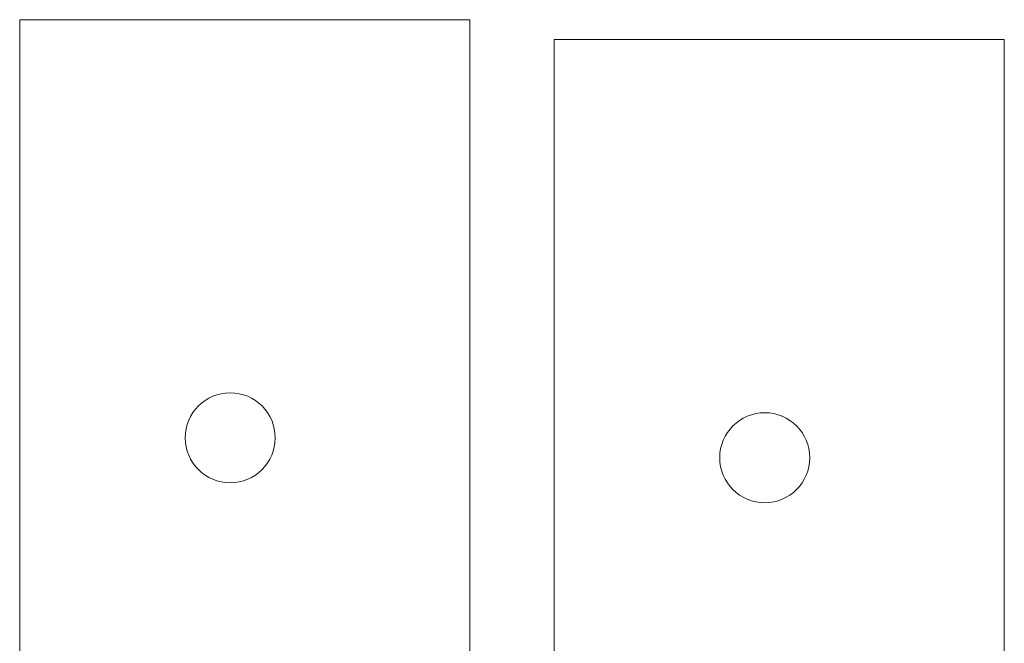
# Model space of a CAD drawing. Header units: millimetres. Extents: x -354 to 271, y -338 to 361.
# Tile 32 of 38: x 56 to 165, y -47 to 22. Entities that reach past the tile are written whole.
import ezdxf

# ---------------------------------------------------------------- set-up
doc = ezdxf.new("R2010")
doc.units = ezdxf.units.MM
doc.header["$MEASUREMENT"] = 0
doc.layers.add('Layer 1', color=7, linetype='Continuous')

msp = doc.modelspace()

# ---------------------------------------------------------------- linework, layer by layer
at = {"layer": 'Layer 1', "color": 175, "lineweight": 20}
for points, knots in [([(55.6994, -227.8381), (55.6994, -227.8381), (105.6994, -227.8381), (105.6994, -227.8381), (105.6994, -227.8381), (105.6994, -227.8381), (105.6994, 22.1619), (105.6994, 22.1619), (105.6994, 22.1619), (105.6994, 22.1619), (55.6994, 22.1619), (55.6994, 22.1619), (55.6994, 22.1619), (55.6994, 22.1619), (55.6994, -227.8381), (55.6994, -227.8381), (55.6994, -227.8381), (55.6994, -227.8381), (55.6994, -227.8381), (55.6994, -227.8381)], [0, 0, 0, 0, 0.16666667, 0.16666667, 0.16666667, 0.16666667, 0.33333333, 0.33333333, 0.33333333, 0.33333333, 0.5, 0.5, 0.5, 0.5, 0.66666667, 0.66666667, 0.66666667, 0.66666667, 1, 1, 1, 1]), ([(115.0853, -230.0544), (115.0853, -230.0544), (165.0853, -230.0544), (165.0853, -230.0544), (165.0853, -230.0544), (165.0853, -230.0544), (165.0853, 19.9456), (165.0853, 19.9456), (165.0853, 19.9456), (165.0853, 19.9456), (115.0853, 19.9456), (115.0853, 19.9456), (115.0853, 19.9456), (115.0853, 19.9456), (115.0853, -230.0544), (115.0853, -230.0544), (115.0853, -230.0544), (115.0853, -230.0544), (115.0853, -230.0544), (115.0853, -230.0544)], [0, 0, 0, 0, 0.16666667, 0.16666667, 0.16666667, 0.16666667, 0.33333333, 0.33333333, 0.33333333, 0.33333333, 0.5, 0.5, 0.5, 0.5, 0.66666667, 0.66666667, 0.66666667, 0.66666667, 1, 1, 1, 1]), ([(79.0862, -19.2951), (76.3248, -19.2951), (74.0862, -21.5337), (74.0862, -24.2951), (74.0862, -24.2951), (74.0862, -27.0565), (76.3248, -29.2951), (79.0862, -29.2951), (79.0862, -29.2951), (81.8476, -29.2951), (84.0862, -27.0565), (84.0862, -24.2951), (84.0862, -24.2951), (84.0862, -21.5337), (81.8476, -19.2951), (79.0862, -19.2951)], [0, 0, 0, 0, 0.2, 0.2, 0.2, 0.2, 0.4, 0.4, 0.4, 0.4, 0.6, 0.6, 0.6, 0.6, 1, 1, 1, 1]), ([(79.0862, -19.2951), (76.3248, -19.2951), (74.0862, -21.5337), (74.0862, -24.2951), (74.0862, -24.2951), (74.0862, -27.0565), (76.3248, -29.2951), (79.0862, -29.2951), (79.0862, -29.2951), (81.8476, -29.2951), (84.0862, -27.0565), (84.0862, -24.2951), (84.0862, -24.2951), (84.0862, -21.5337), (81.8476, -19.2951), (79.0862, -19.2951)], [0, 0, 0, 0, 0.2, 0.2, 0.2, 0.2, 0.4, 0.4, 0.4, 0.4, 0.6, 0.6, 0.6, 0.6, 1, 1, 1, 1]), ([(79.0862, -19.2951), (76.3248, -19.2951), (74.0862, -21.5337), (74.0862, -24.2951), (74.0862, -24.2951), (74.0862, -27.0565), (76.3248, -29.2951), (79.0862, -29.2951), (79.0862, -29.2951), (81.8476, -29.2951), (84.0862, -27.0565), (84.0862, -24.2951), (84.0862, -24.2951), (84.0862, -21.5337), (81.8476, -19.2951), (79.0862, -19.2951)], [0, 0, 0, 0, 0.2, 0.2, 0.2, 0.2, 0.4, 0.4, 0.4, 0.4, 0.6, 0.6, 0.6, 0.6, 1, 1, 1, 1]), ([(79.0862, -19.2951), (76.3248, -19.2951), (74.0862, -21.5337), (74.0862, -24.2951), (74.0862, -24.2951), (74.0862, -27.0565), (76.3248, -29.2951), (79.0862, -29.2951), (79.0862, -29.2951), (81.8476, -29.2951), (84.0862, -27.0565), (84.0862, -24.2951), (84.0862, -24.2951), (84.0862, -21.5337), (81.8476, -19.2951), (79.0862, -19.2951)], [0, 0, 0, 0, 0.2, 0.2, 0.2, 0.2, 0.4, 0.4, 0.4, 0.4, 0.6, 0.6, 0.6, 0.6, 1, 1, 1, 1]), ([(79.0862, -19.2951), (76.3248, -19.2951), (74.0862, -21.5337), (74.0862, -24.2951), (74.0862, -24.2951), (74.0862, -27.0565), (76.3248, -29.2951), (79.0862, -29.2951), (79.0862, -29.2951), (81.8476, -29.2951), (84.0862, -27.0565), (84.0862, -24.2951), (84.0862, -24.2951), (84.0862, -21.5337), (81.8476, -19.2951), (79.0862, -19.2951)], [0, 0, 0, 0, 0.2, 0.2, 0.2, 0.2, 0.4, 0.4, 0.4, 0.4, 0.6, 0.6, 0.6, 0.6, 1, 1, 1, 1]), ([(79.0862, -19.2951), (76.3248, -19.2951), (74.0862, -21.5337), (74.0862, -24.2951), (74.0862, -24.2951), (74.0862, -27.0565), (76.3248, -29.2951), (79.0862, -29.2951), (79.0862, -29.2951), (81.8476, -29.2951), (84.0862, -27.0565), (84.0862, -24.2951), (84.0862, -24.2951), (84.0862, -21.5337), (81.8476, -19.2951), (79.0862, -19.2951)], [0, 0, 0, 0, 0.2, 0.2, 0.2, 0.2, 0.4, 0.4, 0.4, 0.4, 0.6, 0.6, 0.6, 0.6, 1, 1, 1, 1]), ([(79.0862, -19.2951), (76.3248, -19.2951), (74.0862, -21.5337), (74.0862, -24.2951), (74.0862, -24.2951), (74.0862, -27.0565), (76.3248, -29.2951), (79.0862, -29.2951), (79.0862, -29.2951), (81.8476, -29.2951), (84.0862, -27.0565), (84.0862, -24.2951), (84.0862, -24.2951), (84.0862, -21.5337), (81.8476, -19.2951), (79.0862, -19.2951)], [0, 0, 0, 0, 0.2, 0.2, 0.2, 0.2, 0.4, 0.4, 0.4, 0.4, 0.6, 0.6, 0.6, 0.6, 1, 1, 1, 1]), ([(79.0862, -19.2951), (76.3248, -19.2951), (74.0862, -21.5337), (74.0862, -24.2951), (74.0862, -24.2951), (74.0862, -27.0565), (76.3248, -29.2951), (79.0862, -29.2951), (79.0862, -29.2951), (81.8476, -29.2951), (84.0862, -27.0566), (84.0862, -24.2951), (84.0862, -24.2951), (84.0862, -21.5337), (81.8476, -19.2951), (79.0862, -19.2951)], [0, 0, 0, 0, 0.2, 0.2, 0.2, 0.2, 0.4, 0.4, 0.4, 0.4, 0.6, 0.6, 0.6, 0.6, 1, 1, 1, 1]), ([(79.0862, -19.2951), (76.3248, -19.2951), (74.0862, -21.5337), (74.0862, -24.2951), (74.0862, -24.2951), (74.0862, -27.0565), (76.3248, -29.2951), (79.0862, -29.2951), (79.0862, -29.2951), (81.8476, -29.2951), (84.0862, -27.0566), (84.0862, -24.2951), (84.0862, -24.2951), (84.0862, -21.5337), (81.8476, -19.2951), (79.0862, -19.2951)], [0, 0, 0, 0, 0.2, 0.2, 0.2, 0.2, 0.4, 0.4, 0.4, 0.4, 0.6, 0.6, 0.6, 0.6, 1, 1, 1, 1]), ([(79.0862, -19.2951), (76.3248, -19.2951), (74.0862, -21.5337), (74.0862, -24.2951), (74.0862, -24.2951), (74.0862, -27.0565), (76.3248, -29.2951), (79.0862, -29.2951), (79.0862, -29.2951), (81.8476, -29.2951), (84.0862, -27.0566), (84.0862, -24.2951), (84.0862, -24.2951), (84.0862, -21.5337), (81.8476, -19.2951), (79.0862, -19.2951)], [0, 0, 0, 0, 0.2, 0.2, 0.2, 0.2, 0.4, 0.4, 0.4, 0.4, 0.6, 0.6, 0.6, 0.6, 1, 1, 1, 1]), ([(79.0862, -19.2951), (76.3248, -19.2951), (74.0862, -21.5337), (74.0862, -24.2951), (74.0862, -24.2951), (74.0862, -27.0565), (76.3248, -29.2951), (79.0862, -29.2951), (79.0862, -29.2951), (81.8476, -29.2951), (84.0862, -27.0566), (84.0862, -24.2951), (84.0862, -24.2951), (84.0862, -21.5337), (81.8476, -19.2951), (79.0862, -19.2951)], [0, 0, 0, 0, 0.2, 0.2, 0.2, 0.2, 0.4, 0.4, 0.4, 0.4, 0.6, 0.6, 0.6, 0.6, 1, 1, 1, 1]), ([(79.0862, -19.2951), (76.3248, -19.2951), (74.0862, -21.5337), (74.0862, -24.2951), (74.0862, -24.2951), (74.0862, -27.0565), (76.3248, -29.2951), (79.0862, -29.2951), (79.0862, -29.2951), (81.8476, -29.2951), (84.0862, -27.0566), (84.0862, -24.2951), (84.0862, -24.2951), (84.0862, -21.5337), (81.8476, -19.2951), (79.0862, -19.2951)], [0, 0, 0, 0, 0.2, 0.2, 0.2, 0.2, 0.4, 0.4, 0.4, 0.4, 0.6, 0.6, 0.6, 0.6, 1, 1, 1, 1]), ([(79.0862, -19.2951), (76.3248, -19.2951), (74.0862, -21.5337), (74.0862, -24.2951), (74.0862, -24.2951), (74.0862, -27.0565), (76.3248, -29.2951), (79.0862, -29.2951), (79.0862, -29.2951), (81.8476, -29.2951), (84.0862, -27.0566), (84.0862, -24.2951), (84.0862, -24.2951), (84.0862, -21.5337), (81.8476, -19.2951), (79.0862, -19.2951)], [0, 0, 0, 0, 0.2, 0.2, 0.2, 0.2, 0.4, 0.4, 0.4, 0.4, 0.6, 0.6, 0.6, 0.6, 1, 1, 1, 1]), ([(79.0862, -19.2951), (76.3248, -19.2951), (74.0862, -21.5337), (74.0862, -24.2951), (74.0862, -24.2951), (74.0862, -27.0565), (76.3248, -29.2951), (79.0862, -29.2951), (79.0862, -29.2951), (81.8476, -29.2951), (84.0862, -27.0566), (84.0862, -24.2951), (84.0862, -24.2951), (84.0862, -21.5337), (81.8476, -19.2951), (79.0862, -19.2951)], [0, 0, 0, 0, 0.2, 0.2, 0.2, 0.2, 0.4, 0.4, 0.4, 0.4, 0.6, 0.6, 0.6, 0.6, 1, 1, 1, 1]), ([(79.0862, -19.2951), (76.3248, -19.2951), (74.0862, -21.5337), (74.0862, -24.2951), (74.0862, -24.2951), (74.0862, -27.0565), (76.3248, -29.2951), (79.0862, -29.2951), (79.0862, -29.2951), (81.8476, -29.2951), (84.0862, -27.0566), (84.0862, -24.2951), (84.0862, -24.2951), (84.0862, -21.5337), (81.8476, -19.2951), (79.0862, -19.2951)], [0, 0, 0, 0, 0.2, 0.2, 0.2, 0.2, 0.4, 0.4, 0.4, 0.4, 0.6, 0.6, 0.6, 0.6, 1, 1, 1, 1]), ([(79.0862, -19.2951), (76.3248, -19.2951), (74.0862, -21.5337), (74.0862, -24.2951), (74.0862, -24.2951), (74.0862, -27.0565), (76.3248, -29.2951), (79.0862, -29.2951), (79.0862, -29.2951), (81.8476, -29.2951), (84.0862, -27.0566), (84.0862, -24.2951), (84.0862, -24.2951), (84.0862, -21.5337), (81.8476, -19.2951), (79.0862, -19.2951)], [0, 0, 0, 0, 0.2, 0.2, 0.2, 0.2, 0.4, 0.4, 0.4, 0.4, 0.6, 0.6, 0.6, 0.6, 1, 1, 1, 1]), ([(79.0862, -19.2951), (76.3248, -19.2951), (74.0862, -21.5337), (74.0862, -24.2951), (74.0862, -24.2951), (74.0862, -27.0565), (76.3248, -29.2951), (79.0862, -29.2951), (79.0862, -29.2951), (81.8476, -29.2951), (84.0862, -27.0566), (84.0862, -24.2951), (84.0862, -24.2951), (84.0862, -21.5337), (81.8476, -19.2951), (79.0862, -19.2951)], [0, 0, 0, 0, 0.2, 0.2, 0.2, 0.2, 0.4, 0.4, 0.4, 0.4, 0.6, 0.6, 0.6, 0.6, 1, 1, 1, 1]), ([(79.0862, -19.2951), (76.3248, -19.2951), (74.0862, -21.5337), (74.0862, -24.2951), (74.0862, -24.2951), (74.0862, -27.0565), (76.3248, -29.2951), (79.0862, -29.2951), (79.0862, -29.2951), (81.8476, -29.2951), (84.0862, -27.0566), (84.0862, -24.2951), (84.0862, -24.2951), (84.0862, -21.5337), (81.8476, -19.2951), (79.0862, -19.2951)], [0, 0, 0, 0, 0.2, 0.2, 0.2, 0.2, 0.4, 0.4, 0.4, 0.4, 0.6, 0.6, 0.6, 0.6, 1, 1, 1, 1]), ([(79.0862, -19.2951), (76.3248, -19.2951), (74.0862, -21.5337), (74.0862, -24.2951), (74.0862, -24.2951), (74.0862, -27.0565), (76.3248, -29.2951), (79.0862, -29.2951), (79.0862, -29.2951), (81.8476, -29.2951), (84.0862, -27.0566), (84.0862, -24.2951), (84.0862, -24.2951), (84.0862, -21.5337), (81.8476, -19.2951), (79.0862, -19.2951)], [0, 0, 0, 0, 0.2, 0.2, 0.2, 0.2, 0.4, 0.4, 0.4, 0.4, 0.6, 0.6, 0.6, 0.6, 1, 1, 1, 1]), ([(79.0862, -19.2951), (76.3248, -19.2951), (74.0862, -21.5337), (74.0862, -24.2951), (74.0862, -24.2951), (74.0862, -27.0565), (76.3248, -29.2951), (79.0862, -29.2951), (79.0862, -29.2951), (81.8476, -29.2951), (84.0862, -27.0566), (84.0862, -24.2951), (84.0862, -24.2951), (84.0862, -21.5337), (81.8476, -19.2951), (79.0862, -19.2951)], [0, 0, 0, 0, 0.2, 0.2, 0.2, 0.2, 0.4, 0.4, 0.4, 0.4, 0.6, 0.6, 0.6, 0.6, 1, 1, 1, 1]), ([(79.0862, -19.2951), (76.3248, -19.2951), (74.0862, -21.5337), (74.0862, -24.2951), (74.0862, -24.2951), (74.0862, -27.0565), (76.3248, -29.2951), (79.0862, -29.2951), (79.0862, -29.2951), (81.8476, -29.2951), (84.0862, -27.0566), (84.0862, -24.2951), (84.0862, -24.2951), (84.0862, -21.5337), (81.8476, -19.2951), (79.0862, -19.2951)], [0, 0, 0, 0, 0.2, 0.2, 0.2, 0.2, 0.4, 0.4, 0.4, 0.4, 0.6, 0.6, 0.6, 0.6, 1, 1, 1, 1]), ([(138.4721, -21.5114), (135.7107, -21.5114), (133.4721, -23.75), (133.4721, -26.5114), (133.4721, -26.5114), (133.4721, -29.2728), (135.7107, -31.5114), (138.4721, -31.5114), (138.4721, -31.5114), (141.2335, -31.5114), (143.4721, -29.2728), (143.4721, -26.5114), (143.4721, -26.5114), (143.4721, -23.75), (141.2335, -21.5114), (138.4721, -21.5114)], [0, 0, 0, 0, 0.2, 0.2, 0.2, 0.2, 0.4, 0.4, 0.4, 0.4, 0.6, 0.6, 0.6, 0.6, 1, 1, 1, 1]), ([(138.4721, -21.5114), (135.7107, -21.5114), (133.4721, -23.75), (133.4721, -26.5114), (133.4721, -26.5114), (133.4721, -29.2728), (135.7107, -31.5114), (138.4721, -31.5114), (138.4721, -31.5114), (141.2335, -31.5114), (143.4721, -29.2728), (143.4721, -26.5114), (143.4721, -26.5114), (143.4721, -23.75), (141.2335, -21.5114), (138.4721, -21.5114)], [0, 0, 0, 0, 0.2, 0.2, 0.2, 0.2, 0.4, 0.4, 0.4, 0.4, 0.6, 0.6, 0.6, 0.6, 1, 1, 1, 1]), ([(138.4721, -21.5114), (135.7107, -21.5114), (133.4721, -23.75), (133.4721, -26.5114), (133.4721, -26.5114), (133.4721, -29.2728), (135.7107, -31.5114), (138.4721, -31.5114), (138.4721, -31.5114), (141.2335, -31.5114), (143.4721, -29.2728), (143.4721, -26.5114), (143.4721, -26.5114), (143.4721, -23.75), (141.2335, -21.5114), (138.4721, -21.5114)], [0, 0, 0, 0, 0.2, 0.2, 0.2, 0.2, 0.4, 0.4, 0.4, 0.4, 0.6, 0.6, 0.6, 0.6, 1, 1, 1, 1]), ([(138.4721, -21.5114), (135.7107, -21.5114), (133.4721, -23.75), (133.4721, -26.5114), (133.4721, -26.5114), (133.4721, -29.2728), (135.7107, -31.5114), (138.4721, -31.5114), (138.4721, -31.5114), (141.2335, -31.5114), (143.4721, -29.2728), (143.4721, -26.5114), (143.4721, -26.5114), (143.4721, -23.75), (141.2335, -21.5114), (138.4721, -21.5114)], [0, 0, 0, 0, 0.2, 0.2, 0.2, 0.2, 0.4, 0.4, 0.4, 0.4, 0.6, 0.6, 0.6, 0.6, 1, 1, 1, 1]), ([(138.4721, -21.5114), (135.7107, -21.5114), (133.4721, -23.75), (133.4721, -26.5114), (133.4721, -26.5114), (133.4721, -29.2728), (135.7107, -31.5114), (138.4721, -31.5114), (138.4721, -31.5114), (141.2335, -31.5114), (143.4721, -29.2728), (143.4721, -26.5114), (143.4721, -26.5114), (143.4721, -23.75), (141.2335, -21.5114), (138.4721, -21.5114)], [0, 0, 0, 0, 0.2, 0.2, 0.2, 0.2, 0.4, 0.4, 0.4, 0.4, 0.6, 0.6, 0.6, 0.6, 1, 1, 1, 1]), ([(138.4721, -21.5114), (135.7107, -21.5114), (133.4721, -23.75), (133.4721, -26.5114), (133.4721, -26.5114), (133.4721, -29.2728), (135.7107, -31.5114), (138.4721, -31.5114), (138.4721, -31.5114), (141.2335, -31.5114), (143.4721, -29.2728), (143.4721, -26.5114), (143.4721, -26.5114), (143.4721, -23.75), (141.2335, -21.5114), (138.4721, -21.5114)], [0, 0, 0, 0, 0.2, 0.2, 0.2, 0.2, 0.4, 0.4, 0.4, 0.4, 0.6, 0.6, 0.6, 0.6, 1, 1, 1, 1]), ([(138.4721, -21.5114), (135.7107, -21.5114), (133.4721, -23.75), (133.4721, -26.5114), (133.4721, -26.5114), (133.4721, -29.2728), (135.7107, -31.5114), (138.4721, -31.5114), (138.4721, -31.5114), (141.2335, -31.5114), (143.4721, -29.2728), (143.4721, -26.5114), (143.4721, -26.5114), (143.4721, -23.75), (141.2335, -21.5114), (138.4721, -21.5114)], [0, 0, 0, 0, 0.2, 0.2, 0.2, 0.2, 0.4, 0.4, 0.4, 0.4, 0.6, 0.6, 0.6, 0.6, 1, 1, 1, 1]), ([(138.4721, -21.5114), (135.7107, -21.5114), (133.4721, -23.75), (133.4721, -26.5114), (133.4721, -26.5114), (133.4721, -29.2728), (135.7107, -31.5114), (138.4721, -31.5114), (138.4721, -31.5114), (141.2335, -31.5114), (143.4721, -29.2729), (143.4721, -26.5114), (143.4721, -26.5114), (143.4721, -23.75), (141.2335, -21.5114), (138.4721, -21.5114)], [0, 0, 0, 0, 0.2, 0.2, 0.2, 0.2, 0.4, 0.4, 0.4, 0.4, 0.6, 0.6, 0.6, 0.6, 1, 1, 1, 1]), ([(138.4721, -21.5114), (135.7107, -21.5114), (133.4721, -23.75), (133.4721, -26.5114), (133.4721, -26.5114), (133.4721, -29.2728), (135.7107, -31.5114), (138.4721, -31.5114), (138.4721, -31.5114), (141.2335, -31.5114), (143.4721, -29.2729), (143.4721, -26.5114), (143.4721, -26.5114), (143.4721, -23.75), (141.2335, -21.5114), (138.4721, -21.5114)], [0, 0, 0, 0, 0.2, 0.2, 0.2, 0.2, 0.4, 0.4, 0.4, 0.4, 0.6, 0.6, 0.6, 0.6, 1, 1, 1, 1]), ([(138.4721, -21.5114), (135.7107, -21.5114), (133.4721, -23.75), (133.4721, -26.5114), (133.4721, -26.5114), (133.4721, -29.2728), (135.7107, -31.5114), (138.4721, -31.5114), (138.4721, -31.5114), (141.2335, -31.5114), (143.4721, -29.2729), (143.4721, -26.5114), (143.4721, -26.5114), (143.4721, -23.75), (141.2335, -21.5114), (138.4721, -21.5114)], [0, 0, 0, 0, 0.2, 0.2, 0.2, 0.2, 0.4, 0.4, 0.4, 0.4, 0.6, 0.6, 0.6, 0.6, 1, 1, 1, 1]), ([(138.4721, -21.5114), (135.7107, -21.5114), (133.4721, -23.75), (133.4721, -26.5114), (133.4721, -26.5114), (133.4721, -29.2728), (135.7107, -31.5114), (138.4721, -31.5114), (138.4721, -31.5114), (141.2335, -31.5114), (143.4721, -29.2729), (143.4721, -26.5114), (143.4721, -26.5114), (143.4721, -23.75), (141.2335, -21.5114), (138.4721, -21.5114)], [0, 0, 0, 0, 0.2, 0.2, 0.2, 0.2, 0.4, 0.4, 0.4, 0.4, 0.6, 0.6, 0.6, 0.6, 1, 1, 1, 1]), ([(138.4721, -21.5114), (135.7107, -21.5114), (133.4721, -23.75), (133.4721, -26.5114), (133.4721, -26.5114), (133.4721, -29.2728), (135.7107, -31.5114), (138.4721, -31.5114), (138.4721, -31.5114), (141.2335, -31.5114), (143.4721, -29.2729), (143.4721, -26.5114), (143.4721, -26.5114), (143.4721, -23.75), (141.2335, -21.5114), (138.4721, -21.5114)], [0, 0, 0, 0, 0.2, 0.2, 0.2, 0.2, 0.4, 0.4, 0.4, 0.4, 0.6, 0.6, 0.6, 0.6, 1, 1, 1, 1]), ([(138.4721, -21.5114), (135.7107, -21.5114), (133.4721, -23.75), (133.4721, -26.5114), (133.4721, -26.5114), (133.4721, -29.2728), (135.7107, -31.5114), (138.4721, -31.5114), (138.4721, -31.5114), (141.2335, -31.5114), (143.4721, -29.2729), (143.4721, -26.5114), (143.4721, -26.5114), (143.4721, -23.75), (141.2335, -21.5114), (138.4721, -21.5114)], [0, 0, 0, 0, 0.2, 0.2, 0.2, 0.2, 0.4, 0.4, 0.4, 0.4, 0.6, 0.6, 0.6, 0.6, 1, 1, 1, 1]), ([(138.4721, -21.5114), (135.7107, -21.5114), (133.4721, -23.75), (133.4721, -26.5114), (133.4721, -26.5114), (133.4721, -29.2728), (135.7107, -31.5114), (138.4721, -31.5114), (138.4721, -31.5114), (141.2335, -31.5114), (143.4721, -29.2729), (143.4721, -26.5114), (143.4721, -26.5114), (143.4721, -23.75), (141.2335, -21.5114), (138.4721, -21.5114)], [0, 0, 0, 0, 0.2, 0.2, 0.2, 0.2, 0.4, 0.4, 0.4, 0.4, 0.6, 0.6, 0.6, 0.6, 1, 1, 1, 1]), ([(138.4721, -21.5114), (135.7107, -21.5114), (133.4721, -23.75), (133.4721, -26.5114), (133.4721, -26.5114), (133.4721, -29.2728), (135.7107, -31.5114), (138.4721, -31.5114), (138.4721, -31.5114), (141.2335, -31.5114), (143.4721, -29.2729), (143.4721, -26.5114), (143.4721, -26.5114), (143.4721, -23.75), (141.2335, -21.5114), (138.4721, -21.5114)], [0, 0, 0, 0, 0.2, 0.2, 0.2, 0.2, 0.4, 0.4, 0.4, 0.4, 0.6, 0.6, 0.6, 0.6, 1, 1, 1, 1]), ([(138.4721, -21.5114), (135.7107, -21.5114), (133.4721, -23.75), (133.4721, -26.5114), (133.4721, -26.5114), (133.4721, -29.2728), (135.7107, -31.5114), (138.4721, -31.5114), (138.4721, -31.5114), (141.2335, -31.5114), (143.4721, -29.2729), (143.4721, -26.5114), (143.4721, -26.5114), (143.4721, -23.75), (141.2335, -21.5114), (138.4721, -21.5114)], [0, 0, 0, 0, 0.2, 0.2, 0.2, 0.2, 0.4, 0.4, 0.4, 0.4, 0.6, 0.6, 0.6, 0.6, 1, 1, 1, 1]), ([(138.4721, -21.5114), (135.7107, -21.5114), (133.4721, -23.75), (133.4721, -26.5114), (133.4721, -26.5114), (133.4721, -29.2728), (135.7107, -31.5114), (138.4721, -31.5114), (138.4721, -31.5114), (141.2335, -31.5114), (143.4721, -29.2729), (143.4721, -26.5114), (143.4721, -26.5114), (143.4721, -23.75), (141.2335, -21.5114), (138.4721, -21.5114)], [0, 0, 0, 0, 0.2, 0.2, 0.2, 0.2, 0.4, 0.4, 0.4, 0.4, 0.6, 0.6, 0.6, 0.6, 1, 1, 1, 1]), ([(138.4721, -21.5114), (135.7107, -21.5114), (133.4721, -23.75), (133.4721, -26.5114), (133.4721, -26.5114), (133.4721, -29.2728), (135.7107, -31.5114), (138.4721, -31.5114), (138.4721, -31.5114), (141.2335, -31.5114), (143.4721, -29.2729), (143.4721, -26.5114), (143.4721, -26.5114), (143.4721, -23.75), (141.2335, -21.5114), (138.4721, -21.5114)], [0, 0, 0, 0, 0.2, 0.2, 0.2, 0.2, 0.4, 0.4, 0.4, 0.4, 0.6, 0.6, 0.6, 0.6, 1, 1, 1, 1]), ([(138.4721, -21.5114), (135.7107, -21.5114), (133.4721, -23.75), (133.4721, -26.5114), (133.4721, -26.5114), (133.4721, -29.2728), (135.7107, -31.5114), (138.4721, -31.5114), (138.4721, -31.5114), (141.2335, -31.5114), (143.4721, -29.2729), (143.4721, -26.5114), (143.4721, -26.5114), (143.4721, -23.75), (141.2335, -21.5114), (138.4721, -21.5114)], [0, 0, 0, 0, 0.2, 0.2, 0.2, 0.2, 0.4, 0.4, 0.4, 0.4, 0.6, 0.6, 0.6, 0.6, 1, 1, 1, 1]), ([(138.4721, -21.5114), (135.7107, -21.5114), (133.4721, -23.75), (133.4721, -26.5114), (133.4721, -26.5114), (133.4721, -29.2728), (135.7107, -31.5114), (138.4721, -31.5114), (138.4721, -31.5114), (141.2335, -31.5114), (143.4721, -29.2729), (143.4721, -26.5114), (143.4721, -26.5114), (143.4721, -23.75), (141.2335, -21.5114), (138.4721, -21.5114)], [0, 0, 0, 0, 0.2, 0.2, 0.2, 0.2, 0.4, 0.4, 0.4, 0.4, 0.6, 0.6, 0.6, 0.6, 1, 1, 1, 1]), ([(138.4721, -21.5114), (135.7107, -21.5114), (133.4721, -23.75), (133.4721, -26.5114), (133.4721, -26.5114), (133.4721, -29.2728), (135.7107, -31.5114), (138.4721, -31.5114), (138.4721, -31.5114), (141.2335, -31.5114), (143.4721, -29.2729), (143.4721, -26.5114), (143.4721, -26.5114), (143.4721, -23.75), (141.2335, -21.5114), (138.4721, -21.5114)], [0, 0, 0, 0, 0.2, 0.2, 0.2, 0.2, 0.4, 0.4, 0.4, 0.4, 0.6, 0.6, 0.6, 0.6, 1, 1, 1, 1])]:
    msp.add_open_spline(points, degree=3, knots=knots, dxfattribs=at)
for points in [[(79.0862, -19.2951), (79.0862, -19.2951), (79.0862, -19.2951), (79.0862, -19.2951)], [(79.0862, -19.2951), (79.0862, -19.2951), (79.0862, -19.2951), (79.0862, -19.2951)], [(138.4721, -21.5114), (138.4721, -21.5114), (138.4721, -21.5114), (138.4721, -21.5114)], [(138.4721, -21.5114), (138.4721, -21.5114), (138.4721, -21.5114), (138.4721, -21.5114)], [(74.0862, -24.2951), (74.0862, -24.2951), (74.0862, -24.2951), (74.0862, -24.2951)], [(84.0862, -24.2951), (84.0862, -24.2951), (84.0862, -24.2951), (84.0862, -24.2951)], [(133.4721, -26.5114), (133.4721, -26.5114), (133.4721, -26.5114), (133.4721, -26.5114)], [(143.4721, -26.5114), (143.4721, -26.5114), (143.4721, -26.5114), (143.4721, -26.5114)], [(79.0862, -29.2951), (79.0862, -29.2951), (79.0862, -29.2951), (79.0862, -29.2951)], [(138.4721, -31.5114), (138.4721, -31.5114), (138.4721, -31.5114), (138.4721, -31.5114)]]:
    msp.add_open_spline(points, degree=3, dxfattribs=at)

doc.saveas('drawing.dxf')
